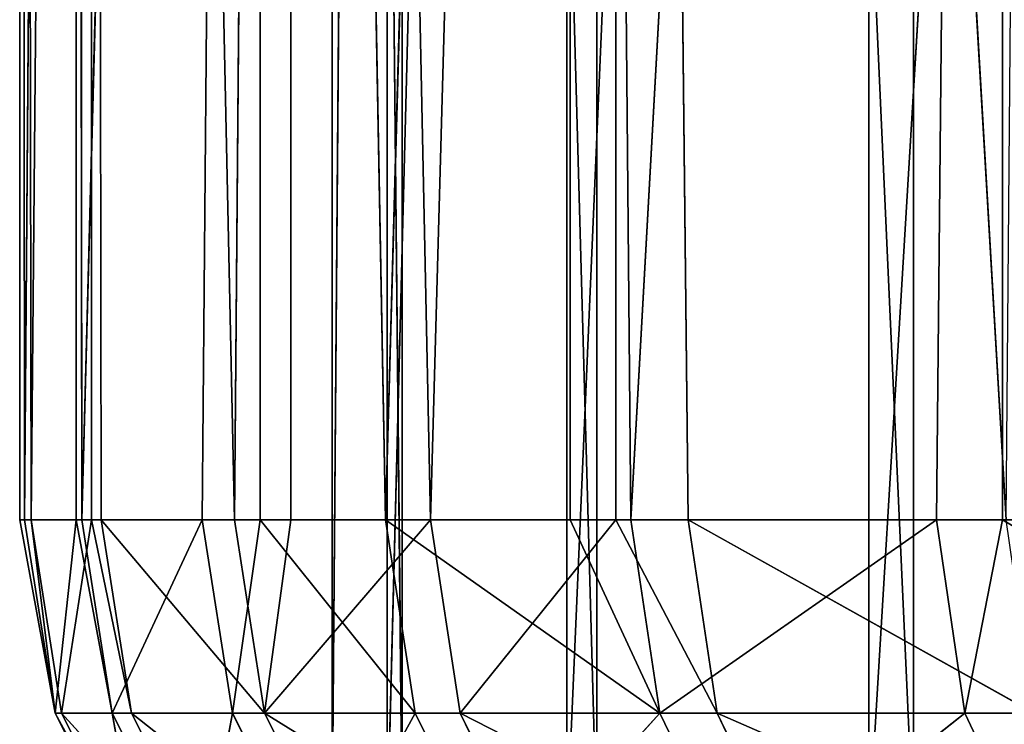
# Model space of a CAD drawing. Extents: x 0 to 80, y 0 to 80.
# Tile 4 of 256: x 0 to 3.2, y 12.9 to 15.2. Entities that reach past the tile are written whole.
import ezdxf

# ---------------------------------------------------------------- set-up
doc = ezdxf.new("R2010")
doc.units = 0
doc.header["$LTSCALE"] = 25.4
doc.layers.get('0').update_dxf_attribs({"color": 13, "linetype": 'CONTINUOUS'})

# ---------------------------------------------------------------- blocks, each defined once
blk = doc.blocks.new('ORBIT-I-KINKIET-20-7806-78')
at = {"color": 250}
for p, q in [((16.412, 13.9461, 322.8625), (16.3966, 35.3461, 324.2443)), ((16.3966, 35.3461, 324.2443), (16.4328, 13.9461, 325.7179)), ((16.3966, 35.3461, 324.2443), (16.4328, 13.9461, 325.7179)), ((16.3966, 35.3461, 324.2443), (16.3966, 13.9461, 324.2443)), ((16.3966, 35.3461, 324.2443), (16.3966, 13.9461, 324.2443)), ((16.412, 13.9461, 322.8625), (16.3966, 35.3461, 324.2443)), ((16.412, 13.9461, 322.8625), (16.5771, 35.3461, 320.1964)), ((16.412, 13.9461, 322.8625), (16.5771, 35.3461, 320.1964)), ((16.6266, 35.3461, 328.2897), (16.4328, 13.9461, 325.7179)), ((16.6266, 35.3461, 328.2897), (16.4328, 13.9461, 325.7179)), ((16.5951, 13.9461, 320.0131), (16.5771, 35.3461, 320.1964)), ((16.5771, 13.9461, 320.1964), (16.5771, 35.3461, 320.1964)), ((16.5951, 13.9461, 320.0131), (16.5771, 35.3461, 320.1964)), ((16.5771, 13.9461, 320.1964), (16.5771, 35.3461, 320.1964)), ((16.5951, 13.9461, 320.0131), (17.1662, 35.3461, 316.1876)), ((16.5951, 13.9461, 320.0131), (17.1662, 35.3461, 316.1876)), ((16.6266, 13.9461, 328.2897), (16.6266, 35.3461, 328.2897)), ((16.6571, 13.9461, 328.5644), (16.6266, 35.3461, 328.2897)), ((16.6266, 13.9461, 328.2897), (16.6266, 35.3461, 328.2897)), ((16.6571, 13.9461, 328.5644), (16.6266, 35.3461, 328.2897)), ((17.084, 13.9461, 331.3877), (16.6266, 35.3461, 328.2897)), ((17.084, 13.9461, 331.3877), (16.6266, 35.3461, 328.2897)), ((16.9809, 13.9461, 317.1838), (17.1662, 35.3461, 316.1876)), ((16.9809, 13.9461, 317.1838), (17.1662, 35.3461, 316.1876)), ((17.084, 13.9461, 331.3877), (17.2646, 35.3461, 332.2911)), ((17.084, 13.9461, 331.3877), (17.2646, 35.3461, 332.2911)), ((17.1662, 13.9461, 316.1876), (17.1662, 35.3461, 316.1876)), ((17.1662, 35.3461, 316.1876), (17.5676, 13.9461, 314.3894)), ((17.1662, 35.3461, 316.1876), (17.5676, 13.9461, 314.3894)), ((17.1662, 13.9461, 316.1876), (17.1662, 35.3461, 316.1876)), ((17.2646, 35.3461, 332.2911), (17.7112, 13.9461, 334.1734)), ((17.2646, 35.3461, 332.2911), (17.7112, 13.9461, 334.1734)), ((17.2646, 35.3461, 332.2911), (17.2646, 13.9461, 332.2911)), ((17.2646, 35.3461, 332.2911), (17.2646, 13.9461, 332.2911)), ((17.5726, 35.3461, 320.2915), (17.3966, 12.9461, 324.2382)), ((17.5726, 35.3461, 320.2915), (17.3966, 12.9461, 324.2382)), ((17.3966, 35.3461, 324.2382), (17.3966, 12.9461, 324.2382)), ((17.3966, 35.3461, 324.2382), (17.3966, 12.9461, 324.2382)), ((17.3966, 35.3461, 324.2382), (17.6208, 12.9461, 328.1825)), ((17.3966, 35.3461, 324.2382), (17.6208, 12.9461, 328.1825)), ((18.1579, 35.3461, 312.2588), (17.5676, 13.9461, 314.3894)), ((18.1579, 35.3461, 312.2588), (17.5676, 13.9461, 314.3894)), ((18.147, 35.3461, 316.3829), (17.5726, 12.9461, 320.2915)), ((18.147, 35.3461, 316.3829), (17.5726, 12.9461, 320.2915)), ((17.5726, 35.3461, 320.2915), (17.5726, 12.9461, 320.2915)), ((17.5726, 35.3461, 320.2915), (17.5726, 12.9461, 320.2915)), ((17.6208, 35.3461, 328.1825), (17.6208, 12.9461, 328.1825)), ((17.6208, 35.3461, 328.1825), (17.6208, 12.9461, 328.1825)), ((17.6208, 35.3461, 328.1825), (18.2429, 12.9461, 332.0839)), ((17.6208, 35.3461, 328.1825), (18.2429, 12.9461, 332.0839)), ((18.3042, 35.3461, 336.2074), (17.7112, 13.9461, 334.1734)), ((18.3042, 35.3461, 336.2074), (17.7112, 13.9461, 334.1734)), ((19.1138, 35.3461, 312.5524), (18.147, 12.9461, 316.3829)), ((19.1138, 35.3461, 312.5524), (18.147, 12.9461, 316.3829)), ((18.147, 35.3461, 316.3829), (18.147, 12.9461, 316.3829)), ((18.147, 35.3461, 316.3829), (18.147, 12.9461, 316.3829)), ((18.3521, 13.9461, 311.6439), (18.1579, 35.3461, 312.2588)), ((18.1579, 35.3461, 312.2588), (18.1579, 13.9461, 312.2588)), ((18.1579, 35.3461, 312.2588), (18.1579, 13.9461, 312.2588)), ((18.3521, 13.9461, 311.6439), (18.1579, 35.3461, 312.2588)), ((18.2429, 35.3461, 332.0839), (18.2429, 12.9461, 332.0839)), ((18.2429, 35.3461, 332.0839), (18.2429, 12.9461, 332.0839)), ((18.2429, 35.3461, 332.0839), (19.2564, 12.9461, 335.9023)), ((18.2429, 35.3461, 332.0839), (19.2564, 12.9461, 335.9023)), ((18.3042, 13.9461, 336.2074), (18.3042, 35.3461, 336.2074)), ((18.5355, 13.9461, 336.9072), (18.3042, 35.3461, 336.2074)), ((18.3042, 13.9461, 336.2074), (18.3042, 35.3461, 336.2074)), ((18.5355, 13.9461, 336.9072), (18.3042, 35.3461, 336.2074)), ((19.5528, 13.9461, 339.5752), (18.3042, 35.3461, 336.2074)), ((19.5528, 13.9461, 339.5752), (18.3042, 35.3461, 336.2074)), ((18.3521, 13.9461, 311.6439), (19.5419, 35.3461, 308.4506)), ((18.3521, 13.9461, 311.6439), (19.5419, 35.3461, 308.4506)), ((20.4632, 35.3461, 308.8393), (19.1138, 12.9461, 312.5524)), ((20.4632, 35.3461, 308.8393), (19.1138, 12.9461, 312.5524)), ((19.1138, 35.3461, 312.5524), (19.1138, 12.9461, 312.5524)), ((19.1138, 35.3461, 312.5524), (19.1138, 12.9461, 312.5524)), ((19.2564, 35.3461, 335.9023), (19.2564, 12.9461, 335.9023)), ((19.2564, 35.3461, 335.9023), (19.2564, 12.9461, 335.9023)), ((19.3305, 13.9461, 308.9614), (19.5419, 35.3461, 308.4506)), ((19.3305, 13.9461, 308.9614), (19.5419, 35.3461, 308.4506)), ((19.5419, 13.9461, 308.4506), (19.5419, 35.3461, 308.4506)), ((19.5419, 13.9461, 308.4506), (19.5419, 35.3461, 308.4506)), ((16.3966, 13.9461, 324.2443), (16.4328, 13.9461, 325.7179)), ((16.412, 13.9461, 322.8625), (16.3966, 13.9461, 324.2443)), ((16.3966, 13.9461, 324.2443), (16.4328, 13.9461, 325.7179)), ((16.3966, 13.9461, 324.2443), (16.5099, 13.328, 322.8654)), ((16.412, 13.9461, 322.8625), (16.3966, 13.9461, 324.2443)), ((16.3966, 13.9461, 324.2443), (16.5099, 13.328, 322.8654)), ((16.5771, 13.9461, 320.1964), (16.412, 13.9461, 322.8625)), ((16.412, 13.9461, 322.8625), (16.5099, 13.328, 322.8654)), ((16.412, 13.9461, 322.8625), (16.5099, 13.328, 322.8654)), ((16.5771, 13.9461, 320.1964), (16.412, 13.9461, 322.8625)), ((16.4328, 13.9461, 325.7179), (16.6266, 13.9461, 328.2897)), ((16.4328, 13.9461, 325.7179), (16.6266, 13.9461, 328.2897)), ((16.4328, 13.9461, 325.7179), (16.5306, 13.328, 325.7137)), ((16.4328, 13.9461, 325.7179), (16.5306, 13.328, 325.7137)), ((16.4328, 13.9461, 325.7179), (16.5099, 13.328, 322.8654)), ((16.4328, 13.9461, 325.7179), (16.5099, 13.328, 322.8654)), ((16.5771, 13.9461, 320.1964), (16.5099, 13.328, 322.8654)), ((16.5771, 13.9461, 320.1964), (16.5099, 13.328, 322.8654)), ((16.6266, 13.9461, 328.2897), (16.5306, 13.328, 325.7137)), ((16.6266, 13.9461, 328.2897), (16.5306, 13.328, 325.7137)), ((16.5951, 13.9461, 320.0131), (16.5771, 13.9461, 320.1964)), ((16.5771, 13.9461, 320.1964), (16.6925, 13.328, 320.0228)), ((16.5951, 13.9461, 320.0131), (16.5771, 13.9461, 320.1964)), ((16.5771, 13.9461, 320.1964), (16.6925, 13.328, 320.0228)), ((16.9809, 13.9461, 317.1838), (16.5951, 13.9461, 320.0131)), ((16.5951, 13.9461, 320.0131), (16.6925, 13.328, 320.0228)), ((16.5951, 13.9461, 320.0131), (16.6925, 13.328, 320.0228)), ((16.9809, 13.9461, 317.1838), (16.5951, 13.9461, 320.0131)), ((16.6266, 13.9461, 328.2897), (16.6571, 13.9461, 328.5644)), ((16.6266, 13.9461, 328.2897), (16.6571, 13.9461, 328.5644)), ((16.6266, 13.9461, 328.2897), (16.7544, 13.328, 328.5533)), ((16.6266, 13.9461, 328.2897), (16.7544, 13.328, 328.5533)), ((16.6571, 13.9461, 328.5644), (17.084, 13.9461, 331.3877)), ((16.6571, 13.9461, 328.5644), (17.084, 13.9461, 331.3877)), ((16.6571, 13.9461, 328.5644), (17.1802, 13.328, 331.3697)), ((16.6571, 13.9461, 328.5644), (17.1802, 13.328, 331.3697)), ((16.6571, 13.9461, 328.5644), (16.7544, 13.328, 328.5533)), ((16.6571, 13.9461, 328.5644), (16.7544, 13.328, 328.5533)), ((16.9809, 13.9461, 317.1838), (16.6925, 13.328, 320.0228)), ((16.9809, 13.9461, 317.1838), (16.6925, 13.328, 320.0228)), ((17.1662, 13.9461, 316.1876), (16.9809, 13.9461, 317.1838)), ((16.9809, 13.9461, 317.1838), (17.0774, 13.328, 317.2005)), ((16.9809, 13.9461, 317.1838), (17.0774, 13.328, 317.2005)), ((17.1662, 13.9461, 316.1876), (16.9809, 13.9461, 317.1838)), ((17.1662, 13.9461, 316.1876), (17.0774, 13.328, 317.2005)), ((17.1662, 13.9461, 316.1876), (17.0774, 13.328, 317.2005)), ((17.084, 13.9461, 331.3877), (17.2646, 13.9461, 332.2911)), ((17.084, 13.9461, 331.3877), (17.2646, 13.9461, 332.2911)), ((17.084, 13.9461, 331.3877), (17.1802, 13.328, 331.3697)), ((17.084, 13.9461, 331.3877), (17.1802, 13.328, 331.3697)), ((17.5676, 13.9461, 314.3894), (17.1662, 13.9461, 316.1876)), ((17.1662, 13.9461, 316.1876), (17.6626, 13.328, 314.4129)), ((17.1662, 13.9461, 316.1876), (17.6626, 13.328, 314.4129)), ((17.5676, 13.9461, 314.3894), (17.1662, 13.9461, 316.1876)), ((17.2646, 13.9461, 332.2911), (17.1802, 13.328, 331.3697)), ((17.1802, 13.328, 331.3697), (17.7112, 13.9461, 334.1734)), ((17.1802, 13.328, 331.3697), (17.7112, 13.9461, 334.1734)), ((17.2646, 13.9461, 332.2911), (17.1802, 13.328, 331.3697)), ((17.2646, 13.9461, 332.2911), (17.7112, 13.9461, 334.1734)), ((17.2646, 13.9461, 332.2911), (17.7112, 13.9461, 334.1734)), ((18.1579, 13.9461, 312.2588), (17.5676, 13.9461, 314.3894)), ((17.5676, 13.9461, 314.3894), (17.6626, 13.328, 314.4129)), ((17.5676, 13.9461, 314.3894), (17.6626, 13.328, 314.4129)), ((17.5676, 13.9461, 314.3894), (18.4452, 13.328, 311.6741)), ((17.5676, 13.9461, 314.3894), (18.4452, 13.328, 311.6741)), ((18.1579, 13.9461, 312.2588), (17.5676, 13.9461, 314.3894)), ((17.7112, 13.9461, 334.1734), (18.3042, 13.9461, 336.2074)), ((17.8059, 13.328, 334.1485), (17.7112, 13.9461, 334.1734)), ((17.8059, 13.328, 334.1485), (17.7112, 13.9461, 334.1734)), ((17.7112, 13.9461, 334.1734), (18.3042, 13.9461, 336.2074)), ((17.8059, 13.328, 334.1485), (18.3042, 13.9461, 336.2074)), ((17.8059, 13.328, 334.1485), (18.3042, 13.9461, 336.2074)), ((18.3521, 13.9461, 311.6439), (18.1579, 13.9461, 312.2588)), ((18.1579, 13.9461, 312.2588), (18.4452, 13.328, 311.6741)), ((18.3521, 13.9461, 311.6439), (18.1579, 13.9461, 312.2588)), ((18.1579, 13.9461, 312.2588), (18.4452, 13.328, 311.6741)), ((18.3042, 13.9461, 336.2074), (18.5355, 13.9461, 336.9072)), ((18.6282, 13.328, 336.8756), (18.3042, 13.9461, 336.2074)), ((18.6282, 13.328, 336.8756), (18.3042, 13.9461, 336.2074)), ((18.3042, 13.9461, 336.2074), (18.5355, 13.9461, 336.9072)), ((19.3305, 13.9461, 308.9614), (18.3521, 13.9461, 311.6439)), ((18.3521, 13.9461, 311.6439), (18.4452, 13.328, 311.6741)), ((18.3521, 13.9461, 311.6439), (18.4452, 13.328, 311.6741)), ((19.3305, 13.9461, 308.9614), (18.3521, 13.9461, 311.6439)), ((19.3305, 13.9461, 308.9614), (18.4452, 13.328, 311.6741)), ((19.3305, 13.9461, 308.9614), (18.4452, 13.328, 311.6741)), ((18.5355, 13.9461, 336.9072), (19.5528, 13.9461, 339.5752)), ((18.6282, 13.328, 336.8756), (18.5355, 13.9461, 336.9072)), ((18.6282, 13.328, 336.8756), (18.5355, 13.9461, 336.9072)), ((19.643, 13.328, 339.5371), (18.5355, 13.9461, 336.9072)), ((19.643, 13.328, 339.5371), (18.5355, 13.9461, 336.9072)), ((18.5355, 13.9461, 336.9072), (19.5528, 13.9461, 339.5752)), ((19.5419, 13.9461, 308.4506), (19.3305, 13.9461, 308.9614)), ((19.3305, 13.9461, 308.9614), (19.4212, 13.328, 308.9982)), ((19.3305, 13.9461, 308.9614), (19.4212, 13.328, 308.9982)), ((19.5419, 13.9461, 308.4506), (19.3305, 13.9461, 308.9614)), ((19.5419, 13.9461, 308.4506), (19.4212, 13.328, 308.9982)), ((19.5419, 13.9461, 308.4506), (19.4212, 13.328, 308.9982)), ((20.4978, 13.9461, 306.3555), (19.5419, 13.9461, 308.4506)), ((19.5419, 13.9461, 308.4506), (20.5857, 13.328, 306.3987)), ((19.5419, 13.9461, 308.4506), (20.5857, 13.328, 306.3987)), ((20.4978, 13.9461, 306.3555), (19.5419, 13.9461, 308.4506)), ((16.5099, 13.328, 322.8654), (16.5306, 13.328, 325.7137)), ((16.6925, 13.328, 320.0228), (16.5099, 13.328, 322.8654)), ((16.7939, 12.7705, 322.8734), (16.5099, 13.328, 322.8654)), ((16.6925, 13.328, 320.0228), (16.5099, 13.328, 322.8654)), ((16.7939, 12.7705, 322.8734), (16.5099, 13.328, 322.8654)), ((16.8144, 12.7705, 325.7015), (16.5099, 13.328, 322.8654)), ((16.8144, 12.7705, 325.7015), (16.5099, 13.328, 322.8654)), ((16.5099, 13.328, 322.8654), (16.5306, 13.328, 325.7137)), ((16.5306, 13.328, 325.7137), (16.7544, 13.328, 328.5533)), ((16.8144, 12.7705, 325.7015), (16.5306, 13.328, 325.7137)), ((16.8144, 12.7705, 325.7015), (16.5306, 13.328, 325.7137)), ((17.0366, 12.7705, 328.5208), (16.5306, 13.328, 325.7137)), ((17.0366, 12.7705, 328.5208), (16.5306, 13.328, 325.7137)), ((16.5306, 13.328, 325.7137), (16.7544, 13.328, 328.5533)), ((17.0774, 13.328, 317.2005), (16.6925, 13.328, 320.0228)), ((16.9751, 12.7705, 320.0511), (16.6925, 13.328, 320.0228)), ((17.0774, 13.328, 317.2005), (16.6925, 13.328, 320.0228)), ((16.9751, 12.7705, 320.0511), (16.6925, 13.328, 320.0228)), ((16.7939, 12.7705, 322.8734), (16.6925, 13.328, 320.0228)), ((16.7939, 12.7705, 322.8734), (16.6925, 13.328, 320.0228)), ((16.7544, 13.328, 328.5533), (17.1802, 13.328, 331.3697)), ((17.0366, 12.7705, 328.5208), (16.7544, 13.328, 328.5533)), ((17.0366, 12.7705, 328.5208), (16.7544, 13.328, 328.5533)), ((17.4594, 12.7705, 331.3172), (16.7544, 13.328, 328.5533)), ((17.4594, 12.7705, 331.3172), (16.7544, 13.328, 328.5533)), ((16.7544, 13.328, 328.5533), (17.1802, 13.328, 331.3697)), ((16.9751, 12.7705, 320.0511), (17.0774, 13.328, 317.2005)), ((16.9751, 12.7705, 320.0511), (17.0774, 13.328, 317.2005)), ((17.6626, 13.328, 314.4129), (17.0774, 13.328, 317.2005)), ((17.3573, 12.7705, 317.2489), (17.0774, 13.328, 317.2005)), ((17.6626, 13.328, 314.4129), (17.0774, 13.328, 317.2005)), ((17.3573, 12.7705, 317.2489), (17.0774, 13.328, 317.2005)), ((17.1802, 13.328, 331.3697), (17.8059, 13.328, 334.1485)), ((17.4594, 12.7705, 331.3172), (17.1802, 13.328, 331.3697)), ((17.4594, 12.7705, 331.3172), (17.1802, 13.328, 331.3697)), ((18.0806, 12.7705, 334.0762), (17.1802, 13.328, 331.3697)), ((18.0806, 12.7705, 334.0762), (17.1802, 13.328, 331.3697)), ((17.1802, 13.328, 331.3697), (17.8059, 13.328, 334.1485)), ((17.3573, 12.7705, 317.2489), (17.6626, 13.328, 314.4129)), ((17.3573, 12.7705, 317.2489), (17.6626, 13.328, 314.4129)), ((18.4452, 13.328, 311.6741), (17.6626, 13.328, 314.4129)), ((17.9384, 12.7705, 314.4812), (17.6626, 13.328, 314.4129)), ((18.4452, 13.328, 311.6741), (17.6626, 13.328, 314.4129)), ((17.9384, 12.7705, 314.4812), (17.6626, 13.328, 314.4129)), ((17.8059, 13.328, 334.1485), (18.6282, 13.328, 336.8756)), ((18.0806, 12.7705, 334.0762), (17.8059, 13.328, 334.1485)), ((18.0806, 12.7705, 334.0762), (17.8059, 13.328, 334.1485)), ((18.8971, 12.7705, 336.7839), (17.8059, 13.328, 334.1485)), ((18.8971, 12.7705, 336.7839), (17.8059, 13.328, 334.1485)), ((17.8059, 13.328, 334.1485), (18.6282, 13.328, 336.8756)), ((17.9384, 12.7705, 314.4812), (18.4452, 13.328, 311.6741)), ((17.9384, 12.7705, 314.4812), (18.4452, 13.328, 311.6741)), ((19.4212, 13.328, 308.9982), (18.4452, 13.328, 311.6741)), ((18.7154, 12.7705, 311.7619), (18.4452, 13.328, 311.6741)), ((19.4212, 13.328, 308.9982), (18.4452, 13.328, 311.6741)), ((18.7154, 12.7705, 311.7619), (18.4452, 13.328, 311.6741)), ((18.6282, 13.328, 336.8756), (19.643, 13.328, 339.5371)), ((18.8971, 12.7705, 336.7839), (18.6282, 13.328, 336.8756)), ((18.8971, 12.7705, 336.7839), (18.6282, 13.328, 336.8756)), ((19.9046, 12.7705, 339.4265), (18.6282, 13.328, 336.8756)), ((19.9046, 12.7705, 339.4265), (18.6282, 13.328, 336.8756)), ((18.6282, 13.328, 336.8756), (19.643, 13.328, 339.5371)), ((18.7154, 12.7705, 311.7619), (19.4212, 13.328, 308.9982)), ((18.7154, 12.7705, 311.7619), (19.4212, 13.328, 308.9982)), ((20.5857, 13.328, 306.3987), (19.4212, 13.328, 308.9982)), ((19.6845, 12.7705, 309.105), (19.4212, 13.328, 308.9982)), ((20.5857, 13.328, 306.3987), (19.4212, 13.328, 308.9982)), ((19.6845, 12.7705, 309.105), (19.4212, 13.328, 308.9982))]:
    blk.add_line(p, q, dxfattribs=at)
mesh = blk.add_polyface(dxfattribs=at)
corners = [(16.5771, 35.3461, 320.1964), (16.412, 13.9461, 322.8625), (16.3966, 35.3461, 324.2443)]
mesh.append_faces([[corners[k] for k in face] for face in [(0, 1, 2)]], dxfattribs={"color": 250})
mesh = blk.add_polyface(dxfattribs=at)
corners = [(16.3966, 35.3461, 324.2443), (16.4328, 13.9461, 325.7179), (16.6266, 35.3461, 328.2897)]
mesh.append_faces([[corners[k] for k in face] for face in [(0, 1, 2)]], dxfattribs={"color": 250})
mesh = blk.add_polyface(dxfattribs=at)
corners = [(16.3966, 35.3461, 324.2443), (16.3966, 13.9461, 324.2443), (16.4328, 13.9461, 325.7179)]
mesh.append_faces([[corners[k] for k in face] for face in [(0, 1, 2)]], dxfattribs={"color": 250})
mesh = blk.add_polyface(dxfattribs=at)
corners = [(16.3966, 35.3461, 324.2443), (16.412, 13.9461, 322.8625), (16.3966, 13.9461, 324.2443)]
mesh.append_faces([[corners[k] for k in face] for face in [(0, 1, 2)]], dxfattribs={"color": 250})
mesh = blk.add_polyface(dxfattribs=at)
corners = [(16.5771, 35.3461, 320.1964), (16.5771, 13.9461, 320.1964), (16.412, 13.9461, 322.8625)]
mesh.append_faces([[corners[k] for k in face] for face in [(0, 1, 2)]], dxfattribs={"color": 250})
mesh = blk.add_polyface(dxfattribs=at)
corners = [(16.6266, 35.3461, 328.2897), (16.4328, 13.9461, 325.7179), (16.6266, 13.9461, 328.2897)]
mesh.append_faces([[corners[k] for k in face] for face in [(0, 1, 2)]], dxfattribs={"color": 250})
mesh = blk.add_polyface(dxfattribs=at)
corners = [(17.1662, 35.3461, 316.1876), (16.5951, 13.9461, 320.0131), (16.5771, 35.3461, 320.1964)]
mesh.append_faces([[corners[k] for k in face] for face in [(0, 1, 2)]], dxfattribs={"color": 250})
mesh = blk.add_polyface(dxfattribs=at)
corners = [(16.5771, 35.3461, 320.1964), (16.5951, 13.9461, 320.0131), (16.5771, 13.9461, 320.1964)]
mesh.append_faces([[corners[k] for k in face] for face in [(0, 1, 2)]], dxfattribs={"color": 250})
mesh = blk.add_polyface(dxfattribs=at)
corners = [(17.1662, 35.3461, 316.1876), (16.9809, 13.9461, 317.1838), (16.5951, 13.9461, 320.0131)]
mesh.append_faces([[corners[k] for k in face] for face in [(0, 1, 2)]], dxfattribs={"color": 250})
mesh = blk.add_polyface(dxfattribs=at)
corners = [(16.6266, 35.3461, 328.2897), (16.6266, 13.9461, 328.2897), (16.6571, 13.9461, 328.5644)]
mesh.append_faces([[corners[k] for k in face] for face in [(0, 1, 2)]], dxfattribs={"color": 250})
mesh = blk.add_polyface(dxfattribs=at)
corners = [(16.6266, 35.3461, 328.2897), (16.6571, 13.9461, 328.5644), (17.084, 13.9461, 331.3877)]
mesh.append_faces([[corners[k] for k in face] for face in [(0, 1, 2)]], dxfattribs={"color": 250})
mesh = blk.add_polyface(dxfattribs=at)
corners = [(16.6266, 35.3461, 328.2897), (17.084, 13.9461, 331.3877), (17.2646, 35.3461, 332.2911)]
mesh.append_faces([[corners[k] for k in face] for face in [(0, 1, 2)]], dxfattribs={"color": 250})
mesh = blk.add_polyface(dxfattribs=at)
corners = [(17.1662, 35.3461, 316.1876), (17.1662, 13.9461, 316.1876), (16.9809, 13.9461, 317.1838)]
mesh.append_faces([[corners[k] for k in face] for face in [(0, 1, 2)]], dxfattribs={"color": 250})
mesh = blk.add_polyface(dxfattribs=at)
corners = [(17.2646, 35.3461, 332.2911), (17.084, 13.9461, 331.3877), (17.2646, 13.9461, 332.2911)]
mesh.append_faces([[corners[k] for k in face] for face in [(0, 1, 2)]], dxfattribs={"color": 250})
mesh = blk.add_polyface(dxfattribs=at)
corners = [(17.1662, 35.3461, 316.1876), (17.5676, 13.9461, 314.3894), (17.1662, 13.9461, 316.1876)]
mesh.append_faces([[corners[k] for k in face] for face in [(0, 1, 2)]], dxfattribs={"color": 250})
mesh = blk.add_polyface(dxfattribs=at)
corners = [(18.1579, 35.3461, 312.2588), (17.5676, 13.9461, 314.3894), (17.1662, 35.3461, 316.1876)]
mesh.append_faces([[corners[k] for k in face] for face in [(0, 1, 2)]], dxfattribs={"color": 250})
mesh = blk.add_polyface(dxfattribs=at)
corners = [(17.2646, 35.3461, 332.2911), (17.7112, 13.9461, 334.1734), (18.3042, 35.3461, 336.2074)]
mesh.append_faces([[corners[k] for k in face] for face in [(0, 1, 2)]], dxfattribs={"color": 250})
mesh = blk.add_polyface(dxfattribs=at)
corners = [(17.2646, 35.3461, 332.2911), (17.2646, 13.9461, 332.2911), (17.7112, 13.9461, 334.1734)]
mesh.append_faces([[corners[k] for k in face] for face in [(0, 1, 2)]], dxfattribs={"color": 250})
mesh = blk.add_polyface(dxfattribs=at)
corners = [(17.5726, 35.3461, 320.2915), (17.3966, 12.9461, 324.2382), (17.5726, 12.9461, 320.2915)]
mesh.append_faces([[corners[k] for k in face] for face in [(0, 1, 2)]], dxfattribs={"color": 250})
mesh = blk.add_polyface(dxfattribs=at)
corners = [(17.3966, 35.3461, 324.2382), (17.3966, 12.9461, 324.2382), (17.5726, 35.3461, 320.2915)]
mesh.append_faces([[corners[k] for k in face] for face in [(0, 1, 2)]], dxfattribs={"color": 250})
mesh = blk.add_polyface(dxfattribs=at)
corners = [(17.3966, 35.3461, 324.2382), (17.6208, 12.9461, 328.1825), (17.3966, 12.9461, 324.2382)]
mesh.append_faces([[corners[k] for k in face] for face in [(0, 1, 2)]], dxfattribs={"color": 250})
mesh = blk.add_polyface(dxfattribs=at)
corners = [(17.6208, 35.3461, 328.1825), (17.6208, 12.9461, 328.1825), (17.3966, 35.3461, 324.2382)]
mesh.append_faces([[corners[k] for k in face] for face in [(0, 1, 2)]], dxfattribs={"color": 250})
mesh = blk.add_polyface(dxfattribs=at)
corners = [(18.1579, 35.3461, 312.2588), (18.1579, 13.9461, 312.2588), (17.5676, 13.9461, 314.3894)]
mesh.append_faces([[corners[k] for k in face] for face in [(0, 1, 2)]], dxfattribs={"color": 250})
mesh = blk.add_polyface(dxfattribs=at)
corners = [(18.147, 35.3461, 316.3829), (17.5726, 12.9461, 320.2915), (18.147, 12.9461, 316.3829)]
mesh.append_faces([[corners[k] for k in face] for face in [(0, 1, 2)]], dxfattribs={"color": 250})
mesh = blk.add_polyface(dxfattribs=at)
corners = [(17.5726, 35.3461, 320.2915), (17.5726, 12.9461, 320.2915), (18.147, 35.3461, 316.3829)]
mesh.append_faces([[corners[k] for k in face] for face in [(0, 1, 2)]], dxfattribs={"color": 250})
mesh = blk.add_polyface(dxfattribs=at)
corners = [(17.6208, 35.3461, 328.1825), (18.2429, 12.9461, 332.0839), (17.6208, 12.9461, 328.1825)]
mesh.append_faces([[corners[k] for k in face] for face in [(0, 1, 2)]], dxfattribs={"color": 250})
mesh = blk.add_polyface(dxfattribs=at)
corners = [(18.2429, 35.3461, 332.0839), (18.2429, 12.9461, 332.0839), (17.6208, 35.3461, 328.1825)]
mesh.append_faces([[corners[k] for k in face] for face in [(0, 1, 2)]], dxfattribs={"color": 250})
mesh = blk.add_polyface(dxfattribs=at)
corners = [(18.3042, 35.3461, 336.2074), (17.7112, 13.9461, 334.1734), (18.3042, 13.9461, 336.2074)]
mesh.append_faces([[corners[k] for k in face] for face in [(0, 1, 2)]], dxfattribs={"color": 250})
mesh = blk.add_polyface(dxfattribs=at)
corners = [(19.1138, 35.3461, 312.5524), (18.147, 12.9461, 316.3829), (19.1138, 12.9461, 312.5524)]
mesh.append_faces([[corners[k] for k in face] for face in [(0, 1, 2)]], dxfattribs={"color": 250})
mesh = blk.add_polyface(dxfattribs=at)
corners = [(18.147, 35.3461, 316.3829), (18.147, 12.9461, 316.3829), (19.1138, 35.3461, 312.5524)]
mesh.append_faces([[corners[k] for k in face] for face in [(0, 1, 2)]], dxfattribs={"color": 250})
mesh = blk.add_polyface(dxfattribs=at)
corners = [(19.5419, 35.3461, 308.4506), (18.3521, 13.9461, 311.6439), (18.1579, 35.3461, 312.2588)]
mesh.append_faces([[corners[k] for k in face] for face in [(0, 1, 2)]], dxfattribs={"color": 250})
mesh = blk.add_polyface(dxfattribs=at)
corners = [(18.1579, 35.3461, 312.2588), (18.3521, 13.9461, 311.6439), (18.1579, 13.9461, 312.2588)]
mesh.append_faces([[corners[k] for k in face] for face in [(0, 1, 2)]], dxfattribs={"color": 250})
mesh = blk.add_polyface(dxfattribs=at)
corners = [(18.2429, 35.3461, 332.0839), (19.2564, 12.9461, 335.9023), (18.2429, 12.9461, 332.0839)]
mesh.append_faces([[corners[k] for k in face] for face in [(0, 1, 2)]], dxfattribs={"color": 250})
mesh = blk.add_polyface(dxfattribs=at)
corners = [(19.2564, 35.3461, 335.9023), (19.2564, 12.9461, 335.9023), (18.2429, 35.3461, 332.0839)]
mesh.append_faces([[corners[k] for k in face] for face in [(0, 1, 2)]], dxfattribs={"color": 250})
mesh = blk.add_polyface(dxfattribs=at)
corners = [(18.3042, 35.3461, 336.2074), (18.3042, 13.9461, 336.2074), (18.5355, 13.9461, 336.9072)]
mesh.append_faces([[corners[k] for k in face] for face in [(0, 1, 2)]], dxfattribs={"color": 250})
mesh = blk.add_polyface(dxfattribs=at)
corners = [(18.3042, 35.3461, 336.2074), (18.5355, 13.9461, 336.9072), (19.5528, 13.9461, 339.5752)]
mesh.append_faces([[corners[k] for k in face] for face in [(0, 1, 2)]], dxfattribs={"color": 250})
mesh = blk.add_polyface(dxfattribs=at)
corners = [(18.3042, 35.3461, 336.2074), (19.5528, 13.9461, 339.5752), (19.7346, 35.3461, 339.9985)]
mesh.append_faces([[corners[k] for k in face] for face in [(0, 1, 2)]], dxfattribs={"color": 250})
mesh = blk.add_polyface(dxfattribs=at)
corners = [(19.5419, 35.3461, 308.4506), (19.3305, 13.9461, 308.9614), (18.3521, 13.9461, 311.6439)]
mesh.append_faces([[corners[k] for k in face] for face in [(0, 1, 2)]], dxfattribs={"color": 250})
mesh = blk.add_polyface(dxfattribs=at)
corners = [(20.4632, 35.3461, 308.8393), (19.1138, 12.9461, 312.5524), (20.4632, 12.9461, 308.8393)]
mesh.append_faces([[corners[k] for k in face] for face in [(0, 1, 2)]], dxfattribs={"color": 250})
mesh = blk.add_polyface(dxfattribs=at)
corners = [(19.1138, 35.3461, 312.5524), (19.1138, 12.9461, 312.5524), (20.4632, 35.3461, 308.8393)]
mesh.append_faces([[corners[k] for k in face] for face in [(0, 1, 2)]], dxfattribs={"color": 250})
mesh = blk.add_polyface(dxfattribs=at)
corners = [(19.2564, 35.3461, 335.9023), (20.6511, 12.9461, 339.5985), (19.2564, 12.9461, 335.9023)]
mesh.append_faces([[corners[k] for k in face] for face in [(0, 1, 2)]], dxfattribs={"color": 250})
mesh = blk.add_polyface(dxfattribs=at)
corners = [(20.6511, 35.3461, 339.5985), (20.6511, 12.9461, 339.5985), (19.2564, 35.3461, 335.9023)]
mesh.append_faces([[corners[k] for k in face] for face in [(0, 1, 2)]], dxfattribs={"color": 250})
mesh = blk.add_polyface(dxfattribs=at)
corners = [(19.5419, 35.3461, 308.4506), (19.5419, 13.9461, 308.4506), (19.3305, 13.9461, 308.9614)]
mesh.append_faces([[corners[k] for k in face] for face in [(0, 1, 2)]], dxfattribs={"color": 250})
mesh = blk.add_polyface(dxfattribs=at)
corners = [(19.5419, 35.3461, 308.4506), (20.4978, 13.9461, 306.3555), (19.5419, 13.9461, 308.4506)]
mesh.append_faces([[corners[k] for k in face] for face in [(0, 1, 2)]], dxfattribs={"color": 250})
mesh = blk.add_polyface(dxfattribs=at)
corners = [(21.3041, 35.3461, 304.8019), (20.4978, 13.9461, 306.3555), (19.5419, 35.3461, 308.4506)]
mesh.append_faces([[corners[k] for k in face] for face in [(0, 1, 2)]], dxfattribs={"color": 250})
mesh = blk.add_polyface(dxfattribs=at)
corners = [(16.3966, 13.9461, 324.2443), (16.5099, 13.328, 322.8654), (16.4328, 13.9461, 325.7179)]
mesh.append_faces([[corners[k] for k in face] for face in [(0, 1, 2)]], dxfattribs={"color": 250})
mesh = blk.add_polyface(dxfattribs=at)
corners = [(16.412, 13.9461, 322.8625), (16.5099, 13.328, 322.8654), (16.3966, 13.9461, 324.2443)]
mesh.append_faces([[corners[k] for k in face] for face in [(0, 1, 2)]], dxfattribs={"color": 250})
mesh = blk.add_polyface(dxfattribs=at)
corners = [(16.5771, 13.9461, 320.1964), (16.5099, 13.328, 322.8654), (16.412, 13.9461, 322.8625)]
mesh.append_faces([[corners[k] for k in face] for face in [(0, 1, 2)]], dxfattribs={"color": 250})
mesh = blk.add_polyface(dxfattribs=at)
corners = [(16.4328, 13.9461, 325.7179), (16.5306, 13.328, 325.7137), (16.6266, 13.9461, 328.2897)]
mesh.append_faces([[corners[k] for k in face] for face in [(0, 1, 2)]], dxfattribs={"color": 250})
mesh = blk.add_polyface(dxfattribs=at)
corners = [(16.4328, 13.9461, 325.7179), (16.5099, 13.328, 322.8654), (16.5306, 13.328, 325.7137)]
mesh.append_faces([[corners[k] for k in face] for face in [(0, 1, 2)]], dxfattribs={"color": 250})
mesh = blk.add_polyface(dxfattribs=at)
corners = [(16.5771, 13.9461, 320.1964), (16.6925, 13.328, 320.0228), (16.5099, 13.328, 322.8654)]
mesh.append_faces([[corners[k] for k in face] for face in [(0, 1, 2)]], dxfattribs={"color": 250})
mesh = blk.add_polyface(dxfattribs=at)
corners = [(16.6266, 13.9461, 328.2897), (16.5306, 13.328, 325.7137), (16.7544, 13.328, 328.5533)]
mesh.append_faces([[corners[k] for k in face] for face in [(0, 1, 2)]], dxfattribs={"color": 250})
mesh = blk.add_polyface(dxfattribs=at)
corners = [(16.5951, 13.9461, 320.0131), (16.6925, 13.328, 320.0228), (16.5771, 13.9461, 320.1964)]
mesh.append_faces([[corners[k] for k in face] for face in [(0, 1, 2)]], dxfattribs={"color": 250})
mesh = blk.add_polyface(dxfattribs=at)
corners = [(16.9809, 13.9461, 317.1838), (16.6925, 13.328, 320.0228), (16.5951, 13.9461, 320.0131)]
mesh.append_faces([[corners[k] for k in face] for face in [(0, 1, 2)]], dxfattribs={"color": 250})
mesh = blk.add_polyface(dxfattribs=at)
corners = [(16.6266, 13.9461, 328.2897), (16.7544, 13.328, 328.5533), (16.6571, 13.9461, 328.5644)]
mesh.append_faces([[corners[k] for k in face] for face in [(0, 1, 2)]], dxfattribs={"color": 250})
mesh = blk.add_polyface(dxfattribs=at)
corners = [(16.6571, 13.9461, 328.5644), (17.1802, 13.328, 331.3697), (17.084, 13.9461, 331.3877)]
mesh.append_faces([[corners[k] for k in face] for face in [(0, 1, 2)]], dxfattribs={"color": 250})
mesh = blk.add_polyface(dxfattribs=at)
corners = [(16.6571, 13.9461, 328.5644), (16.7544, 13.328, 328.5533), (17.1802, 13.328, 331.3697)]
mesh.append_faces([[corners[k] for k in face] for face in [(0, 1, 2)]], dxfattribs={"color": 250})
mesh = blk.add_polyface(dxfattribs=at)
corners = [(16.9809, 13.9461, 317.1838), (17.0774, 13.328, 317.2005), (16.6925, 13.328, 320.0228)]
mesh.append_faces([[corners[k] for k in face] for face in [(0, 1, 2)]], dxfattribs={"color": 250})
mesh = blk.add_polyface(dxfattribs=at)
corners = [(17.1662, 13.9461, 316.1876), (17.0774, 13.328, 317.2005), (16.9809, 13.9461, 317.1838)]
mesh.append_faces([[corners[k] for k in face] for face in [(0, 1, 2)]], dxfattribs={"color": 250})
mesh = blk.add_polyface(dxfattribs=at)
corners = [(17.1662, 13.9461, 316.1876), (17.6626, 13.328, 314.4129), (17.0774, 13.328, 317.2005)]
mesh.append_faces([[corners[k] for k in face] for face in [(0, 1, 2)]], dxfattribs={"color": 250})
mesh = blk.add_polyface(dxfattribs=at)
corners = [(17.084, 13.9461, 331.3877), (17.1802, 13.328, 331.3697), (17.2646, 13.9461, 332.2911)]
mesh.append_faces([[corners[k] for k in face] for face in [(0, 1, 2)]], dxfattribs={"color": 250})
mesh = blk.add_polyface(dxfattribs=at)
corners = [(17.5676, 13.9461, 314.3894), (17.6626, 13.328, 314.4129), (17.1662, 13.9461, 316.1876)]
mesh.append_faces([[corners[k] for k in face] for face in [(0, 1, 2)]], dxfattribs={"color": 250})
mesh = blk.add_polyface(dxfattribs=at)
corners = [(17.2646, 13.9461, 332.2911), (17.1802, 13.328, 331.3697), (17.7112, 13.9461, 334.1734)]
mesh.append_faces([[corners[k] for k in face] for face in [(0, 1, 2)]], dxfattribs={"color": 250})
mesh = blk.add_polyface(dxfattribs=at)
corners = [(17.7112, 13.9461, 334.1734), (17.1802, 13.328, 331.3697), (17.8059, 13.328, 334.1485)]
mesh.append_faces([[corners[k] for k in face] for face in [(0, 1, 2)]], dxfattribs={"color": 250})
mesh = blk.add_polyface(dxfattribs=at)
corners = [(17.5676, 13.9461, 314.3894), (18.4452, 13.328, 311.6741), (17.6626, 13.328, 314.4129)]
mesh.append_faces([[corners[k] for k in face] for face in [(0, 1, 2)]], dxfattribs={"color": 250})
mesh = blk.add_polyface(dxfattribs=at)
corners = [(18.1579, 13.9461, 312.2588), (18.4452, 13.328, 311.6741), (17.5676, 13.9461, 314.3894)]
mesh.append_faces([[corners[k] for k in face] for face in [(0, 1, 2)]], dxfattribs={"color": 250})
mesh = blk.add_polyface(dxfattribs=at)
corners = [(17.7112, 13.9461, 334.1734), (17.8059, 13.328, 334.1485), (18.3042, 13.9461, 336.2074)]
mesh.append_faces([[corners[k] for k in face] for face in [(0, 1, 2)]], dxfattribs={"color": 250})
mesh = blk.add_polyface(dxfattribs=at)
corners = [(18.3042, 13.9461, 336.2074), (17.8059, 13.328, 334.1485), (18.6282, 13.328, 336.8756)]
mesh.append_faces([[corners[k] for k in face] for face in [(0, 1, 2)]], dxfattribs={"color": 250})
mesh = blk.add_polyface(dxfattribs=at)
corners = [(18.3521, 13.9461, 311.6439), (18.4452, 13.328, 311.6741), (18.1579, 13.9461, 312.2588)]
mesh.append_faces([[corners[k] for k in face] for face in [(0, 1, 2)]], dxfattribs={"color": 250})
mesh = blk.add_polyface(dxfattribs=at)
corners = [(18.3042, 13.9461, 336.2074), (18.6282, 13.328, 336.8756), (18.5355, 13.9461, 336.9072)]
mesh.append_faces([[corners[k] for k in face] for face in [(0, 1, 2)]], dxfattribs={"color": 250})
mesh = blk.add_polyface(dxfattribs=at)
corners = [(19.3305, 13.9461, 308.9614), (18.4452, 13.328, 311.6741), (18.3521, 13.9461, 311.6439)]
mesh.append_faces([[corners[k] for k in face] for face in [(0, 1, 2)]], dxfattribs={"color": 250})
mesh = blk.add_polyface(dxfattribs=at)
corners = [(19.3305, 13.9461, 308.9614), (19.4212, 13.328, 308.9982), (18.4452, 13.328, 311.6741)]
mesh.append_faces([[corners[k] for k in face] for face in [(0, 1, 2)]], dxfattribs={"color": 250})
mesh = blk.add_polyface(dxfattribs=at)
corners = [(18.5355, 13.9461, 336.9072), (18.6282, 13.328, 336.8756), (19.643, 13.328, 339.5371)]
mesh.append_faces([[corners[k] for k in face] for face in [(0, 1, 2)]], dxfattribs={"color": 250})
mesh = blk.add_polyface(dxfattribs=at)
corners = [(18.5355, 13.9461, 336.9072), (19.643, 13.328, 339.5371), (19.5528, 13.9461, 339.5752)]
mesh.append_faces([[corners[k] for k in face] for face in [(0, 1, 2)]], dxfattribs={"color": 250})
mesh = blk.add_polyface(dxfattribs=at)
corners = [(19.5419, 13.9461, 308.4506), (19.4212, 13.328, 308.9982), (19.3305, 13.9461, 308.9614)]
mesh.append_faces([[corners[k] for k in face] for face in [(0, 1, 2)]], dxfattribs={"color": 250})
mesh = blk.add_polyface(dxfattribs=at)
corners = [(19.5419, 13.9461, 308.4506), (20.5857, 13.328, 306.3987), (19.4212, 13.328, 308.9982)]
mesh.append_faces([[corners[k] for k in face] for face in [(0, 1, 2)]], dxfattribs={"color": 250})
mesh = blk.add_polyface(dxfattribs=at)
corners = [(20.4978, 13.9461, 306.3555), (20.5857, 13.328, 306.3987), (19.5419, 13.9461, 308.4506)]
mesh.append_faces([[corners[k] for k in face] for face in [(0, 1, 2)]], dxfattribs={"color": 250})
mesh = blk.add_polyface(dxfattribs=at)
corners = [(16.6925, 13.328, 320.0228), (16.7939, 12.7705, 322.8734), (16.5099, 13.328, 322.8654)]
mesh.append_faces([[corners[k] for k in face] for face in [(0, 1, 2)]], dxfattribs={"color": 250})
mesh = blk.add_polyface(dxfattribs=at)
corners = [(16.5099, 13.328, 322.8654), (16.7939, 12.7705, 322.8734), (16.8144, 12.7705, 325.7015)]
mesh.append_faces([[corners[k] for k in face] for face in [(0, 1, 2)]], dxfattribs={"color": 250})
mesh = blk.add_polyface(dxfattribs=at)
corners = [(16.5099, 13.328, 322.8654), (16.8144, 12.7705, 325.7015), (16.5306, 13.328, 325.7137)]
mesh.append_faces([[corners[k] for k in face] for face in [(0, 1, 2)]], dxfattribs={"color": 250})
mesh = blk.add_polyface(dxfattribs=at)
corners = [(16.5306, 13.328, 325.7137), (16.8144, 12.7705, 325.7015), (17.0366, 12.7705, 328.5208)]
mesh.append_faces([[corners[k] for k in face] for face in [(0, 1, 2)]], dxfattribs={"color": 250})
mesh = blk.add_polyface(dxfattribs=at)
corners = [(16.5306, 13.328, 325.7137), (17.0366, 12.7705, 328.5208), (16.7544, 13.328, 328.5533)]
mesh.append_faces([[corners[k] for k in face] for face in [(0, 1, 2)]], dxfattribs={"color": 250})
mesh = blk.add_polyface(dxfattribs=at)
corners = [(17.0774, 13.328, 317.2005), (16.9751, 12.7705, 320.0511), (16.6925, 13.328, 320.0228)]
mesh.append_faces([[corners[k] for k in face] for face in [(0, 1, 2)]], dxfattribs={"color": 250})
mesh = blk.add_polyface(dxfattribs=at)
corners = [(16.6925, 13.328, 320.0228), (16.9751, 12.7705, 320.0511), (16.7939, 12.7705, 322.8734)]
mesh.append_faces([[corners[k] for k in face] for face in [(0, 1, 2)]], dxfattribs={"color": 250})
mesh = blk.add_polyface(dxfattribs=at)
corners = [(16.7544, 13.328, 328.5533), (17.0366, 12.7705, 328.5208), (17.4594, 12.7705, 331.3172)]
mesh.append_faces([[corners[k] for k in face] for face in [(0, 1, 2)]], dxfattribs={"color": 250})
mesh = blk.add_polyface(dxfattribs=at)
corners = [(16.7544, 13.328, 328.5533), (17.4594, 12.7705, 331.3172), (17.1802, 13.328, 331.3697)]
mesh.append_faces([[corners[k] for k in face] for face in [(0, 1, 2)]], dxfattribs={"color": 250})
mesh = blk.add_polyface(dxfattribs=at)
corners = [(17.0774, 13.328, 317.2005), (17.3573, 12.7705, 317.2489), (16.9751, 12.7705, 320.0511)]
mesh.append_faces([[corners[k] for k in face] for face in [(0, 1, 2)]], dxfattribs={"color": 250})
mesh = blk.add_polyface(dxfattribs=at)
corners = [(17.6626, 13.328, 314.4129), (17.3573, 12.7705, 317.2489), (17.0774, 13.328, 317.2005)]
mesh.append_faces([[corners[k] for k in face] for face in [(0, 1, 2)]], dxfattribs={"color": 250})
mesh = blk.add_polyface(dxfattribs=at)
corners = [(17.1802, 13.328, 331.3697), (17.4594, 12.7705, 331.3172), (18.0806, 12.7705, 334.0762)]
mesh.append_faces([[corners[k] for k in face] for face in [(0, 1, 2)]], dxfattribs={"color": 250})
mesh = blk.add_polyface(dxfattribs=at)
corners = [(17.1802, 13.328, 331.3697), (18.0806, 12.7705, 334.0762), (17.8059, 13.328, 334.1485)]
mesh.append_faces([[corners[k] for k in face] for face in [(0, 1, 2)]], dxfattribs={"color": 250})
mesh = blk.add_polyface(dxfattribs=at)
corners = [(17.6626, 13.328, 314.4129), (17.9384, 12.7705, 314.4812), (17.3573, 12.7705, 317.2489)]
mesh.append_faces([[corners[k] for k in face] for face in [(0, 1, 2)]], dxfattribs={"color": 250})
mesh = blk.add_polyface(dxfattribs=at)
corners = [(18.4452, 13.328, 311.6741), (17.9384, 12.7705, 314.4812), (17.6626, 13.328, 314.4129)]
mesh.append_faces([[corners[k] for k in face] for face in [(0, 1, 2)]], dxfattribs={"color": 250})
mesh = blk.add_polyface(dxfattribs=at)
corners = [(17.8059, 13.328, 334.1485), (18.0806, 12.7705, 334.0762), (18.8971, 12.7705, 336.7839)]
mesh.append_faces([[corners[k] for k in face] for face in [(0, 1, 2)]], dxfattribs={"color": 250})
mesh = blk.add_polyface(dxfattribs=at)
corners = [(17.8059, 13.328, 334.1485), (18.8971, 12.7705, 336.7839), (18.6282, 13.328, 336.8756)]
mesh.append_faces([[corners[k] for k in face] for face in [(0, 1, 2)]], dxfattribs={"color": 250})
mesh = blk.add_polyface(dxfattribs=at)
corners = [(18.4452, 13.328, 311.6741), (18.7154, 12.7705, 311.7619), (17.9384, 12.7705, 314.4812)]
mesh.append_faces([[corners[k] for k in face] for face in [(0, 1, 2)]], dxfattribs={"color": 250})
mesh = blk.add_polyface(dxfattribs=at)
corners = [(19.4212, 13.328, 308.9982), (18.7154, 12.7705, 311.7619), (18.4452, 13.328, 311.6741)]
mesh.append_faces([[corners[k] for k in face] for face in [(0, 1, 2)]], dxfattribs={"color": 250})
mesh = blk.add_polyface(dxfattribs=at)
corners = [(18.6282, 13.328, 336.8756), (18.8971, 12.7705, 336.7839), (19.9046, 12.7705, 339.4265)]
mesh.append_faces([[corners[k] for k in face] for face in [(0, 1, 2)]], dxfattribs={"color": 250})
mesh = blk.add_polyface(dxfattribs=at)
corners = [(18.6282, 13.328, 336.8756), (19.9046, 12.7705, 339.4265), (19.643, 13.328, 339.5371)]
mesh.append_faces([[corners[k] for k in face] for face in [(0, 1, 2)]], dxfattribs={"color": 250})
mesh = blk.add_polyface(dxfattribs=at)
corners = [(19.4212, 13.328, 308.9982), (19.6845, 12.7705, 309.105), (18.7154, 12.7705, 311.7619)]
mesh.append_faces([[corners[k] for k in face] for face in [(0, 1, 2)]], dxfattribs={"color": 250})
mesh = blk.add_polyface(dxfattribs=at)
corners = [(20.5857, 13.328, 306.3987), (19.6845, 12.7705, 309.105), (19.4212, 13.328, 308.9982)]
mesh.append_faces([[corners[k] for k in face] for face in [(0, 1, 2)]], dxfattribs={"color": 250})

msp = doc.modelspace()

# ---------------------------------------------------------------- block references
at = {"color": 0}
msp.add_blockref('ORBIT-I-KINKIET-20-7806-78', (-16.3966, -0.3461, -57.5), dxfattribs=at)

doc.saveas('drawing.dxf')
